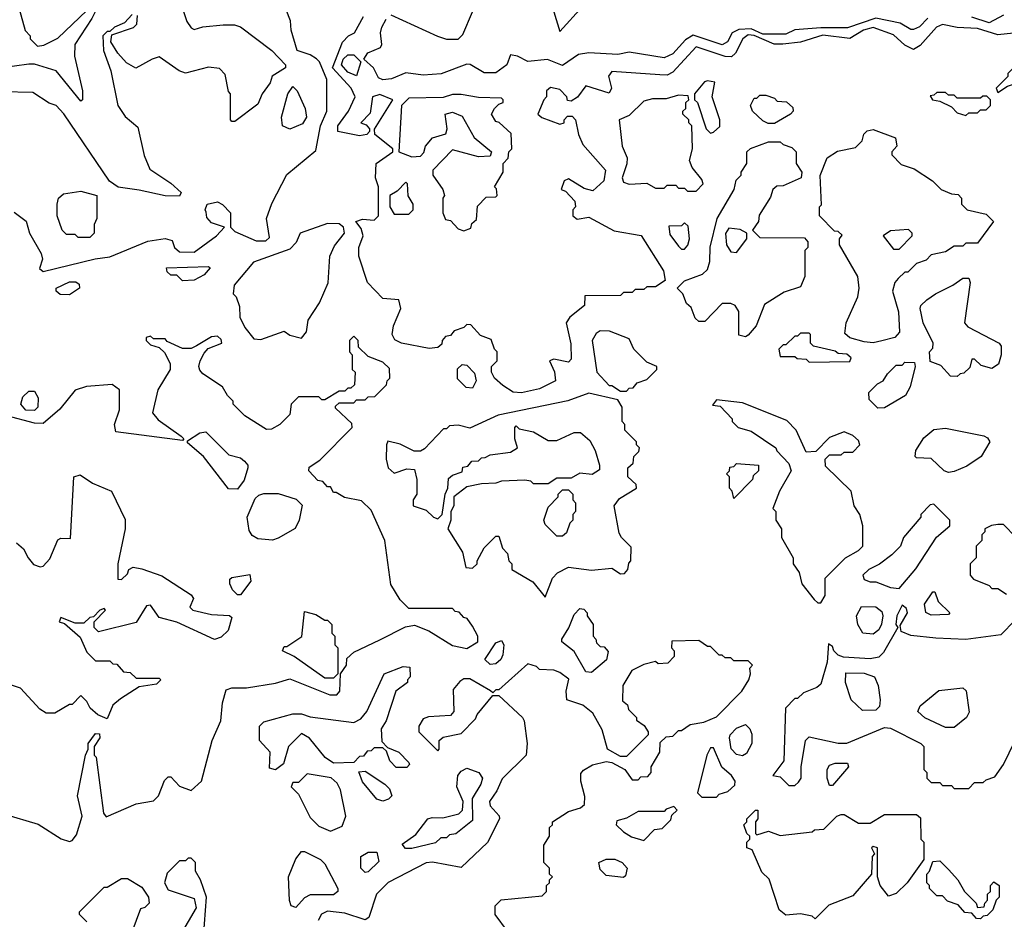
# Model space of a CAD drawing. Extents: x 2769579 to 2883812, y 684207 to 828660.
# Tile 129 of 256: x 2800924 to 2804318, y 730089 to 733191. Entities that reach past the tile are written whole.
import ezdxf

# ---------------------------------------------------------------- set-up
doc = ezdxf.new("R2010")
doc.units = 0

msp = doc.modelspace()

# ---------------------------------------------------------------- linework, layer by layer
at = {"layer": '0CON02XD'}
for points in [[(2800890, 733345), (2800943, 733153), (2800960, 733135), (2800960, 733125), (2800985, 733100), (2801007, 733103), (2801055, 733127.5), (2801155, 733222.5), (2801185, 733230), (2801187.5, 733225), (2801172.5, 733195), (2801113.3, 733105), (2801112.5, 733065), (2801140, 732945), (2801140, 732915), (2801135, 732910), (2801050, 733015), (2800975, 733037.5), (2800955, 733037.5), (2800855, 733023.3)], [(2800905, 732526.7), (2800946.1, 732496.1), (2800957.5, 732455), (2800997.5, 732385), (2801002.5, 732365), (2800992.5, 732332.5), (2801005, 732322.5), (2801183.6, 732366.4), (2801235, 732373.3), (2801365, 732426.7), (2801425, 732436.7), (2801449.3, 732429.3), (2801457.5, 732405), (2801475, 732390), (2801525, 732388.8), (2801602.5, 732445), (2801630, 732475), (2801585, 732490), (2801568.3, 732508.3), (2801566.7, 732526.7), (2801562.5, 732535), (2801570, 732555), (2801605, 732562.5), (2801623, 732553), (2801650, 732525), (2801650, 732475), (2801665, 732460), (2801738.3, 732428.3), (2801771.7, 732428.3), (2801785, 732440), (2801774, 732505), (2801792.9, 732557.1), (2801845, 732657.5), (2801945, 732740), (2801960, 732825), (2801982.5, 732875), (2801982.5, 732985), (2801957.5, 733045), (2801946.4, 733056.4), (2801925, 733070), (2801880, 733085), (2801860, 733155), (2801857, 733187), (2801842.5, 733225)], [(2801486.2, 733226.2), (2801500, 733185), (2801515, 733162.5), (2801525, 733157.5), (2801555, 733166.7), (2801625, 733173.3), (2801663.6, 733173.6), (2801685, 733166.2), (2801793.3, 733085), (2801840, 733035), (2801840, 733025), (2801793.6, 732996.4), (2801787, 732973), (2801760, 732935), (2801745, 732900), (2801665, 732840), (2801655, 732840), (2801650, 732845), (2801650, 732935), (2801643, 732943), (2801631.7, 733001.7), (2801613, 733023), (2801575, 733026.7), (2801495, 733006.7), (2801473.9, 733013.9), (2801405, 733062.5), (2801380, 733055), (2801323.6, 733023.6), (2801292.3, 733042.3), (2801262.5, 733075), (2801237.5, 733115), (2801241.7, 733138.3), (2801316.4, 733163.6), (2801327.5, 733175), (2801330, 733205)], [(2802765, 733217.5), (2802785, 733150), (2802865, 733237.5)], [(2801311.7, 733208.3), (2801285, 733180), (2801250, 733165), (2801235, 733150), (2801225, 733150), (2801210, 733135), (2801212.5, 733085), (2801237.5, 733015), (2801262.5, 732895), (2801287, 732857), (2801330.7, 732820.7), (2801353, 732723), (2801372.5, 732675), (2801445, 732627.5), (2801480, 732595), (2801475, 732582.5), (2801425, 732583.3), (2801335, 732603.3), (2801263.6, 732613.6), (2801233.6, 732633.6), (2801076.1, 732866.1), (2801050, 732895), (2801025, 732902.5), (2800969.3, 732939.3), (2800865, 732942.5)], [(2804415, 733151.2), (2804295, 733138.8), (2804225, 733160.8), (2804155, 733164), (2804105, 733174), (2804083.3, 733165), (2804027.7, 733102.3), (2804005, 733087.5), (2803975, 733103.3), (2803935, 733138.8), (2803865, 733163.8), (2803832.5, 733155), (2803785, 733126), (2803692.1, 733137.9), (2803615, 733113.8), (2803554.1, 733105.9), (2803523.9, 733106.1), (2803455, 733136.5), (2803435, 733138.6), (2803416.2, 733125), (2803391.2, 733075), (2803377.5, 733062.5), (2803355, 733064), (2803255, 733096.7), (2803175, 733010), (2803155, 733000), (2803130.7, 733000.7), (2802965, 733012.5), (2802953.8, 732996.2), (2802963.3, 732955), (2802955, 732937.5), (2802875, 732962.5), (2802846.4, 732923.6), (2802825, 732910), (2802811.7, 732911.7), (2802810, 732925), (2802785, 732950), (2802753, 732957), (2802740, 732945), (2802740, 732925), (2802730, 732915), (2802710, 732865), (2802723, 732853), (2802785, 732830), (2802800, 732835), (2802800, 732845), (2802811.7, 732858.3), (2802828.3, 732858.3), (2802840, 732845), (2802850, 732795), (2802865, 732760), (2802942.5, 732672.5), (2802936.7, 732635), (2802899.3, 732600.7), (2802868.8, 732608.8), (2802815, 732642.5), (2802800, 732635), (2802790, 732605), (2802805, 732600), (2802837.5, 732565), (2802840, 732545), (2802830, 732535), (2802830, 732515), (2802845, 732502.5), (2802885, 732510), (2802973, 732463), (2803066.1, 732446.1), (2803142.5, 732325), (2803148.3, 732291.7), (2803115, 732270), (2803085, 732270), (2803075, 732260), (2803045, 732260), (2803035, 732250), (2803005, 732250), (2802995, 732240), (2802871.7, 732238.3), (2802870, 732205), (2802820, 732165), (2802807.5, 732145), (2802823, 732073), (2802825, 732020), (2802815, 732010), (2802765, 732020), (2802750, 732015), (2802767, 731977), (2802770, 731945), (2802715, 731917.5), (2802653.6, 731903.6), (2802625, 731906.7), (2802589.3, 731929.3), (2802560, 731955), (2802550, 731975), (2802550, 731995), (2802570, 732015), (2802570, 732045), (2802560, 732055), (2802548.3, 732088.3), (2802511.7, 732101.7), (2802478.3, 732138.3), (2802465, 732140), (2802455, 732130), (2802421.7, 732118.3), (2802408.3, 732101.7), (2802391.7, 732098.3), (2802380, 732085), (2802378.3, 732071.7), (2802365, 732060), (2802335, 732057.5), (2802240, 732075), (2802217, 732087), (2802207.5, 732105), (2802212.5, 732135), (2802237.5, 732195), (2802230, 732225), (2802175, 732230), (2802122.5, 732285), (2802092.5, 732375), (2802092.5, 732405), (2802107.5, 732445), (2802100.7, 732470.7), (2802082.5, 732495), (2802105, 732502.5), (2802145, 732500), (2802160, 732515), (2802160, 732615), (2802150, 732645), (2802152.5, 732695), (2802210, 732735), (2802210, 732745), (2802147.5, 732795), (2802147, 732813), (2802210, 732915), (2802165, 732932.5), (2802140, 732925), (2802131.7, 732868.3), (2802100, 732835), (2802118.3, 732828.3), (2802130, 732815), (2802130, 732805), (2802120, 732795), (2802095, 732790), (2802020, 732805), (2802020, 732825), (2802057.5, 732875), (2802080, 732925), (2802066.7, 732955), (2802002.5, 733025), (2802036.4, 733113.6), (2802057.5, 733135), (2802077.5, 733145), (2802108.3, 733201.7)], [(2802175, 732983.8), (2802160.7, 732990.7), (2802143.3, 733025), (2802110, 733055), (2802123.9, 733076.1), (2802167.5, 733095), (2802172.5, 733105), (2802167.5, 733145), (2802172.5, 733165), (2802187, 733193)], [(2804054.3, 733195.7), (2804025, 733166.7), (2804005, 733156.7), (2803995, 733156.7), (2803958.8, 733178.8), (2803875, 733195.7), (2803777.3, 733162.7), (2803685, 733163.1), (2803595, 733155.8), (2803565, 733141.4), (2803485, 733140.5), (2803445, 733158.9), (2803402.5, 733157.5), (2803380, 733145), (2803363.3, 733115), (2803345, 733103.8), (2803245, 733137.5), (2803219.1, 733120.9), (2803175, 733073.3), (2803145, 733058.8), (2803025, 733078.8), (2802985, 733071.2), (2802885, 733076.2), (2802849.3, 733070.7), (2802795, 733032.5), (2802743, 733053), (2802675, 733046.7), (2802640, 733065), (2802615, 733070), (2802602.5, 733035), (2802565, 733007.5), (2802525, 733007.5), (2802476.7, 733036.7), (2802465, 733037.5), (2802376.4, 733003.6), (2802315, 733000), (2802255, 733007.5), (2802205, 732986.7), (2802175, 732983.8)], [(2802203, 733207), (2802363.6, 733133.6), (2802395, 733123.3), (2802435, 733123.3), (2802450.7, 733139.3), (2802485, 733217.5)], [(2804315, 733206.2), (2804265, 733180), (2804205, 733200)], [(2802085, 732997.5), (2802055, 733010), (2802032.5, 733035), (2802038.6, 733055), (2802055, 733070), (2802075, 733070), (2802100, 733045), (2802085, 732997.5)], [(2804295, 732940), (2804328.3, 732961.7), (2804370, 732975), (2804385, 732990), (2804405, 732990), (2804415, 732980), (2804425, 732980), (2804440, 732995), (2804428.3, 733028.3), (2804411.7, 733031.7), (2804408.3, 733048.3), (2804395, 733050), (2804385, 733060), (2804371.7, 733058.3), (2804360, 733045), (2804360, 733035), (2804330, 733005), (2804330, 732995), (2804290, 732955), (2804295, 732940)], [(2801855, 732813.3), (2801830, 732825), (2801826.2, 732855), (2801847.5, 732935), (2801865, 732960), (2801880, 732945), (2801907.5, 732885), (2801912.5, 732855), (2801898.3, 732831.7), (2801855, 732813.3)], [(2803305, 732800), (2803315, 732802.5), (2803337, 732823), (2803337.5, 732845), (2803310, 732925), (2803320, 732975), (2803295, 732980), (2803283.6, 732976.4), (2803250, 732935), (2803250, 732915), (2803260, 732905), (2803290, 732815), (2803305, 732800)], [(2802455, 732462.5), (2802478.3, 732471.7), (2802481.7, 732488.3), (2802498.3, 732501.7), (2802501.7, 732548.3), (2802531.7, 732578.3), (2802565, 732580), (2802570, 732585), (2802567.5, 732607.5), (2802560, 732615), (2802590, 732665), (2802590, 732695), (2802607, 732713), (2802610, 732735), (2802620, 732745), (2802618.3, 732798.3), (2802576.4, 732836.4), (2802565, 732840), (2802550, 732865), (2802560, 732885), (2802575, 732900), (2802590, 732905), (2802590, 732915), (2802585, 732920), (2802505, 732922.5), (2802445, 732932.5), (2802415, 732932.5), (2802383, 732923), (2802265, 732920), (2802240, 732895), (2802230, 732735), (2802275, 732717.5), (2802305, 732720), (2802317, 732733), (2802322.5, 732755), (2802347, 732783), (2802393, 732797), (2802397.5, 732815), (2802390, 732865), (2802415, 732872.5), (2802448.3, 732858.3), (2802490, 732785), (2802550, 732735), (2802545, 732720), (2802505, 732717.5), (2802415, 732742.5), (2802348.3, 732671.7), (2802347.5, 732655), (2802382.5, 732605), (2802387.5, 732585), (2802382.5, 732575), (2802382.5, 732525), (2802391.7, 732501.7), (2802408.3, 732498.3), (2802435, 732470), (2802455, 732462.5)], [(2803255, 732600), (2803280, 732625), (2803275, 732640), (2803241.7, 732681.7), (2803232.5, 732705), (2803242.5, 732745), (2803240, 732825), (2803230, 732835), (2803230, 732845), (2803210, 732865), (2803210, 732875), (2803220, 732885), (2803220, 732905), (2803230, 732915), (2803228.3, 732928.3), (2803195, 732930), (2803151.7, 732918.3), (2803105, 732917.5), (2803075, 732910), (2803025, 732860), (2802990, 732845), (2803000, 732755), (2803017.5, 732715), (2803016.4, 732693.6), (2803000, 732645), (2803005, 732630), (2803025, 732623.3), (2803085, 732627.5), (2803115, 732610), (2803145, 732610), (2803155, 732620), (2803185, 732620), (2803195, 732610), (2803215, 732610), (2803225, 732600), (2803255, 732600)], [(2803525, 732832.5), (2803503, 732833), (2803485, 732842.5), (2803450, 732875), (2803442.5, 732895), (2803455, 732920), (2803465, 732920), (2803475, 732930), (2803495, 732930), (2803525, 732920), (2803535, 732910), (2803567, 732907), (2803588.3, 732888.3), (2803590, 732875), (2803580, 732865), (2803525, 732832.5)], [(2804185, 732860), (2804195, 732870), (2804225, 732870), (2804235, 732880), (2804255, 732880), (2804270, 732895), (2804270, 732915), (2804257, 732927), (2804243, 732927), (2804235, 732920), (2804155, 732920), (2804145, 732930), (2804125, 732930), (2804115, 732940), (2804085, 732940), (2804075, 732930), (2804061.7, 732928.3), (2804070, 732915), (2804095, 732910), (2804135, 732890), (2804155, 732870), (2804185, 732860)], [(2803865, 732076.7), (2803835, 732080), (2803785, 732093.3), (2803768.3, 732108.3), (2803772.5, 732145), (2803812.5, 732235), (2803816.7, 732265), (2803812.5, 732305), (2803750, 732415), (2803750, 732435), (2803758.3, 732448.3), (2803745, 732460), (2803731.7, 732461.7), (2803680, 732515), (2803680, 732545), (2803687.5, 732552.5), (2803683, 732653), (2803707.5, 732715), (2803743, 732737), (2803805, 732750), (2803827, 732773), (2803833.6, 732796.4), (2803845, 732807.5), (2803865, 732812.5), (2803943, 732783), (2803947.5, 732755), (2803930, 732735), (2803930, 732725), (2803961.7, 732691.7), (2804007, 732677), (2804070, 732635), (2804100, 732605), (2804135, 732590), (2804158.3, 732588.3), (2804170, 732575), (2804170, 732555), (2804190, 732535), (2804255, 732520), (2804280, 732495), (2804225, 732420), (2804185, 732420), (2804175, 732410), (2804145, 732410), (2804115, 732390), (2804065, 732380), (2804048.3, 732361.7), (2804015, 732350), (2803985, 732320), (2803975, 732320), (2803951.7, 732298.3), (2803940, 732285), (2803932.5, 732255), (2803953, 732183), (2803956.4, 732113.6), (2803940, 732095), (2803895, 732083.3), (2803865, 732076.7)], [(2803425, 732097.5), (2803403, 732103), (2803402.5, 732185), (2803390, 732205), (2803375, 732212.5), (2803345, 732212.5), (2803285, 732150), (2803265, 732150), (2803251.7, 732161.7), (2803238.3, 732198.3), (2803221.7, 732211.7), (2803210, 732245), (2803190, 732265), (2803215, 732290), (2803276.7, 732313.3), (2803295, 732330), (2803303, 732357), (2803303.6, 732406.4), (2803327.5, 732505), (2803386.7, 732605), (2803393, 732637), (2803410, 732655), (2803410, 732665), (2803430, 732695), (2803430, 732735), (2803443, 732747), (2803505, 732770), (2803545, 732770), (2803555, 732760), (2803585, 732750), (2803600, 732735), (2803600, 732695), (2803620, 732665), (2803617.5, 732645), (2803555, 732617.5), (2803533, 732617), (2803520, 732605), (2803511.7, 732578.3), (2803473, 732517), (2803470, 732495), (2803450, 732465), (2803475, 732440), (2803628.3, 732438.3), (2803640, 732425), (2803640, 732405), (2803630, 732395), (2803630, 732305), (2803615, 732270), (2803558.3, 732251.7), (2803490.7, 732209.3), (2803462.5, 732135), (2803435, 732102.5), (2803425, 732097.5)], [(2802265, 732520), (2802280, 732535), (2802280, 732555), (2802263, 732583), (2802260, 732625), (2802255, 732630), (2802225, 732600), (2802200, 732585), (2802200, 732545), (2802215, 732520), (2802265, 732520)], [(2801165, 732440), (2801125, 732440), (2801115, 732450), (2801085, 732450), (2801070, 732465), (2801052.5, 732515), (2801052.5, 732555), (2801057.5, 732575), (2801075, 732590), (2801135, 732600), (2801190, 732585), (2801190, 732505), (2801180, 732485), (2801180, 732455), (2801165, 732440)], [(2801755, 732088), (2801835, 732116.7), (2801855, 732102.5), (2801895, 732092.5), (2801912.5, 732115), (2801917.5, 732155), (2801957.5, 732215), (2801987, 732283), (2801992.5, 732375), (2802009.3, 732410.7), (2802043.3, 732455), (2802040, 732475), (2802025, 732486.7), (2801985, 732487.5), (2801890, 732455), (2801877, 732423), (2801855, 732400), (2801730, 732355), (2801662.5, 732275), (2801660, 732245), (2801670, 732235), (2801681.7, 732201.7), (2801682.5, 732165), (2801699.3, 732129.3), (2801730.8, 732090.8), (2801755, 732088)], [(2803215, 732400), (2803226.7, 732413.3), (2803232.5, 732435), (2803228.3, 732478.3), (2803215, 732490), (2803205, 732480), (2803161.7, 732478.3), (2803165, 732450), (2803195, 732410), (2803205, 732400), (2803215, 732400)], [(2803395, 732387.5), (2803430, 732435), (2803430, 732455), (2803407, 732467), (2803368.3, 732471.7), (2803357, 732453), (2803360, 732415), (2803375, 732390), (2803395, 732387.5)], [(2803955, 732400), (2804000, 732445), (2804000, 732455), (2803987, 732467), (2803925, 732462.5), (2803900, 732445), (2803935, 732400), (2803955, 732400)], [(2801485, 732290), (2801465, 732310), (2801445, 732310), (2801431.7, 732321.7), (2801430, 732335), (2801575, 732340), (2801580, 732335), (2801559.3, 732310.7), (2801525, 732292.5), (2801485, 732290)], [(2801095, 732242.5), (2801063, 732243), (2801050, 732255), (2801050, 732265), (2801095, 732286.7), (2801117, 732287), (2801128.3, 732278.3), (2801130, 732265), (2801095, 732242.5)], [(2804155, 731960), (2804131.7, 731961.7), (2804098.3, 731998.3), (2804061.7, 732011.7), (2804060, 732045), (2804071.7, 732058.3), (2804072.5, 732075), (2804037.5, 732145), (2804027.5, 732195), (2804030, 732205), (2804050, 732225), (2804080, 732245), (2804140, 732275), (2804175, 732300), (2804195, 732300), (2804200, 732285), (2804180, 732145), (2804191.7, 732131.7), (2804300, 732075), (2804306.7, 732065), (2804306.7, 732035), (2804297, 732003), (2804275, 731987.5), (2804238.3, 731998.3), (2804215, 732020), (2804205, 732020), (2804198.3, 731991.7), (2804178.3, 731971.7), (2804165, 731970), (2804155, 731960)], [(2800871.7, 730451.7), (2800987, 730417), (2801066.4, 730366.4), (2801095, 730357.5), (2801105, 730360), (2801119.5, 730380.5), (2801138.8, 730445), (2801122.5, 730515), (2801150, 730655), (2801160, 730675), (2801160, 730695), (2801185, 730730), (2801198.3, 730728.3), (2801200, 730715), (2801180, 730685), (2801180, 730655), (2801187.5, 730647.5), (2801212.5, 730455), (2801221.7, 730441.7), (2801325, 730487.5), (2801385, 730497.5), (2801402.5, 730515), (2801423, 730567), (2801435, 730580), (2801445, 730580), (2801475, 730547.5), (2801515, 730533.3), (2801550, 730565), (2801587.5, 730705), (2801617, 730773), (2801622.5, 730835), (2801635, 730880), (2801655, 730887.5), (2801705, 730887.5), (2801805, 730902.5), (2801855, 730917.5), (2801993, 730863), (2802017, 730863), (2802027.5, 730875), (2802030, 730935), (2802050, 730965), (2802051.7, 730988.3), (2802075, 731010), (2802165, 731052.5), (2802253, 731097), (2802285, 731102.5), (2802333.6, 731083.6), (2802415, 731032.5), (2802465, 731022.5), (2802502.5, 731045), (2802502.5, 731065), (2802485, 731100), (2802466.4, 731126.4), (2802455, 731130), (2802438.3, 731148.3), (2802425, 731150), (2802415, 731160), (2802265, 731160), (2802235, 731190), (2802203, 731243), (2802182.5, 731395), (2802135, 731500), (2802101.7, 731531.7), (2802043, 731543), (2802015, 731560), (2802005, 731560), (2801995, 731580), (2801985, 731580), (2801968.3, 731598.3), (2801951.7, 731601.7), (2801920, 731635), (2801921.7, 731648.3), (2801958.3, 731671.7), (2802070, 731785), (2802068.3, 731798.3), (2802011.7, 731851.7), (2802011.7, 731858.3), (2802025, 731870), (2802075, 731870), (2802085, 731880), (2802115, 731880), (2802125, 731890), (2802148.3, 731891.7), (2802188.3, 731931.7), (2802190, 731945), (2802200, 731955), (2802198.3, 731988.3), (2802175, 732010), (2802125, 732030), (2802091.7, 732061.7), (2802090, 732085), (2802075, 732100), (2802060, 732085), (2802060, 732045), (2802070, 732035), (2802070, 731985), (2802080, 731975), (2802078.3, 731931.7), (2802065, 731920), (2802055, 731920), (2802045, 731910), (2802025, 731910), (2801975, 731880), (2801965, 731880), (2801955, 731890), (2801885, 731890), (2801860, 731865), (2801855, 731830), (2801820, 731795), (2801791.7, 731778.3), (2801775, 731777.5), (2801700, 731825), (2801660, 731865), (2801660, 731875), (2801640, 731895), (2801622.5, 731925), (2801555, 731970), (2801545, 731982.5), (2801541.2, 731995), (2801545.9, 732014.1), (2801559.3, 732040.7), (2801573.3, 732056.7), (2801620, 732075), (2801618.3, 732088.3), (2801605, 732100), (2801585, 732097.5), (2801533.3, 732066.7), (2801515, 732057.5), (2801485, 732057.5), (2801431.7, 732081.7), (2801425, 732090), (2801385, 732090), (2801375, 732100), (2801360, 732095), (2801360, 732085), (2801375, 732070), (2801405, 732060), (2801423, 732043), (2801442.5, 732005), (2801442.5, 731985), (2801400, 731915), (2801381.2, 731835), (2801401.2, 731811.2), (2801480, 731755), (2801490, 731745), (2801485, 731740), (2801255, 731770), (2801250, 731795), (2801267.5, 731845), (2801267.5, 731915), (2801243, 731933), (2801154.1, 731925.9), (2801115, 731913.8), (2801061.7, 731848.3), (2801005, 731798.8), (2800975, 731799.2), (2800880, 731825)], [(2803015, 731910), (2803025, 731920), (2803038.3, 731921.7), (2803051.7, 731938.3), (2803085, 731950), (2803120, 731985), (2803120, 731995), (2803085, 732010), (2803040, 732055), (2803025, 732090), (2802957, 732117), (2802925, 732117.5), (2802910.7, 732109.3), (2802897.5, 732085), (2802912.5, 731975), (2802955, 731930), (2802965, 731930), (2802995, 731910), (2803015, 731910)], [(2803645, 732010), (2803785, 732012.5), (2803790, 732025), (2803775, 732037.5), (2803745, 732040), (2803735, 732047.5), (2803660, 732065), (2803650, 732075), (2803650, 732105), (2803645, 732110), (2803615, 732110), (2803605, 732100), (2803595, 732100), (2803565, 732070), (2803555, 732070), (2803540, 732055), (2803545, 732030), (2803595, 732030), (2803603, 732023), (2803635, 732020), (2803645, 732010)], [(2802485, 731920), (2802463, 731923), (2802433, 731953), (2802433, 731987), (2802448.3, 732001.7), (2802465, 732000), (2802491.7, 731971.7), (2802497.5, 731945), (2802485, 731920)], [(2803881.7, 731851.7), (2803851.7, 731881.7), (2803850, 731905), (2803880, 731935), (2803900, 731945), (2803915, 731970), (2803945, 732000), (2803965, 732000), (2803975, 732010), (2804008.3, 732008.3), (2804010, 731995), (2803992.5, 731925), (2803977.5, 731895), (2803905, 731852.5), (2803881.7, 731851.7)], [(2800975, 731843.3), (2800945, 731844), (2800927.5, 731865), (2800935, 731890), (2800955, 731910), (2800975, 731910), (2800987, 731887), (2800986.7, 731855), (2800975, 731843.3)], [(2802735, 731200), (2802760, 731265), (2802777, 731283), (2802815, 731302.5), (2802895, 731292.5), (2802965, 731300), (2802995, 731280), (2803008.3, 731281.7), (2803020, 731295), (2803023, 731317), (2803030, 731325), (2803031.7, 731371.7), (2802997.5, 731405), (2802990.5, 731420.5), (2802973.3, 731515), (2802990.7, 731539.3), (2803050, 731575), (2803048.3, 731588.3), (2803020, 731615), (2803020, 731645), (2803038.3, 731661.7), (2803040, 731685), (2803058.3, 731701.7), (2803060, 731715), (2803050, 731725), (2803050, 731735), (2803010, 731775), (2803010, 731795), (2803000, 731805), (2803000, 731855), (2802985, 731880), (2802885, 731902.5), (2802813, 731877), (2802573, 731827), (2802475, 731782.5), (2802435, 731792.5), (2802405, 731790), (2802395, 731780), (2802385, 731780), (2802319.3, 731710.7), (2802305, 731702.5), (2802283, 731703), (2802235, 731727.5), (2802193, 731737), (2802187.5, 731725), (2802186.7, 731675), (2802193.8, 731645), (2802215, 731626.7), (2802258.3, 731641.7), (2802285, 731640), (2802292.5, 731605), (2802292.5, 731555), (2802280, 731535), (2802280, 731515), (2802325, 731500), (2802350, 731475), (2802365, 731470), (2802380, 731485), (2802390, 731555), (2802400, 731575), (2802401.7, 731608.3), (2802415, 731620), (2802448.3, 731631.7), (2802451.7, 731648.3), (2802468.3, 731651.7), (2802481.7, 731668.3), (2802505, 731670), (2802515, 731680), (2802528.3, 731681.7), (2802545, 731690), (2802615, 731700), (2802640, 731715), (2802630, 731745), (2802630, 731785), (2802635, 731790), (2802645, 731780), (2802695, 731770), (2802745, 731740), (2802775, 731740), (2802835, 731767.5), (2802857, 731767), (2802889.3, 731739.3), (2802907.5, 731705), (2802922.5, 731655), (2802921.7, 731638.3), (2802897, 731623), (2802855, 731627.5), (2802825, 731610), (2802775, 731610), (2802745, 731590), (2802695, 731590), (2802685, 731600), (2802665, 731602.5), (2802585, 731600), (2802565, 731592.5), (2802515, 731590), (2802465, 731580), (2802420, 731545), (2802420, 731515), (2802410, 731495), (2802410, 731465), (2802400, 731435), (2802450, 731355), (2802461.7, 731301.7), (2802485, 731300), (2802500, 731315), (2802500, 731325), (2802525, 731370), (2802565, 731410), (2802575, 731410), (2802588.3, 731368.3), (2802605, 731350), (2802610, 731325), (2802620, 731315), (2802620, 731295), (2802693, 731253), (2802735, 731200)], [(2803685, 731180), (2803700, 731205), (2803700, 731265), (2803770, 731335), (2803815, 731360), (2803830, 731375), (2803830, 731445), (2803820, 731485), (2803800, 731515), (2803790, 731565), (2803701.7, 731651.7), (2803700, 731675), (2803715, 731690), (2803755, 731690), (2803765, 731700), (2803795, 731700), (2803820, 731725), (2803815, 731740), (2803795, 731757.5), (2803765, 731770), (2803715, 731750), (2803668.3, 731701.7), (2803635, 731700), (2803600, 731775), (2803568.3, 731808.3), (2803415, 731870), (2803325, 731880), (2803311.7, 731861.7), (2803338.3, 731858.3), (2803380, 731815), (2803380, 731805), (2803400, 731785), (2803445, 731772.5), (2803530, 731715), (2803533.6, 731703.6), (2803575, 731660), (2803582.5, 731635), (2803542.5, 731565), (2803520, 731505), (2803530, 731495), (2803530, 731465), (2803550, 731435), (2803550, 731405), (2803590, 731335), (2803590, 731315), (2803610, 731285), (2803620, 731245), (2803661.7, 731191.7), (2803675, 731180), (2803685, 731180)], [(2801675, 731572.5), (2801643.6, 731573.6), (2801557.5, 731685), (2801501.7, 731731.7), (2801501.7, 731738.3), (2801545, 731766.7), (2801565, 731770), (2801645, 731690), (2801685, 731680), (2801698.3, 731668.3), (2801710, 731655), (2801710, 731645), (2801697, 731603), (2801675, 731572.5)], [(2804125, 731630), (2804110, 731635), (2804065, 731677.5), (2804015, 731680), (2804010, 731685), (2804012.5, 731705), (2804040.5, 731749.5), (2804075, 731777.5), (2804115, 731782.5), (2804246.4, 731756.4), (2804259.3, 731749.3), (2804267.5, 731735), (2804237.5, 731685), (2804188.3, 731651.7), (2804145, 731633.3), (2804125, 731630)], [(2803385, 731540), (2803380, 731565), (2803370, 731575), (2803370, 731615), (2803360, 731625), (2803370, 731635), (2803371.7, 731648.3), (2803385, 731650), (2803395, 731660), (2803470, 731655), (2803470, 731635), (2803451.7, 731618.3), (2803450, 731605), (2803385, 731540)], [(2800913, 731387), (2800936.4, 731366.4), (2800952.5, 731335), (2800971.7, 731311.7), (2800993.9, 731303.9), (2801005, 731306.7), (2801027.7, 731332.3), (2801055, 731397.5), (2801065, 731402.5), (2801098.3, 731401.7), (2801110, 731615), (2801131.7, 731621.7), (2801175, 731592.5), (2801240, 731565), (2801287, 731467), (2801287.5, 731435), (2801262.5, 731315), (2801261.7, 731261.7), (2801275, 731260), (2801295, 731280), (2801300, 731295), (2801315, 731302.5), (2801345, 731297.5), (2801413.6, 731273.6), (2801515, 731207.5), (2801522.5, 731195), (2801510, 731165), (2801520, 731155), (2801585, 731140), (2801646.4, 731136.4), (2801655, 731130), (2801642.5, 731085), (2801618.3, 731061.7), (2801595, 731053.3), (2801465, 731113.3), (2801405, 731130), (2801375, 731172.5), (2801360.7, 731169.3), (2801325, 731112.5), (2801195, 731080), (2801180, 731095), (2801180, 731115), (2801220, 731155), (2801215, 731160), (2801200, 731155), (2801178.3, 731131.7), (2801165, 731130), (2801145, 731110), (2801115, 731110), (2801065, 731130), (2801060, 731115), (2801078.3, 731108.3), (2801131.7, 731061.7), (2801155, 731010), (2801185, 730980)], [(2801795, 731396.2), (2801745, 731401.2), (2801725, 731412.5), (2801715, 731430), (2801707.5, 731475), (2801735, 731540), (2801748.3, 731551.7), (2801765, 731557.5), (2801815, 731557.5), (2801877, 731537), (2801897, 731517), (2801887.5, 731465), (2801873.6, 731436.4), (2801815, 731403.3), (2801795, 731396.2)], [(2802795, 731410), (2802775, 731410), (2802735, 731450), (2802730, 731465), (2802745, 731510), (2802780, 731545), (2802780, 731555), (2802795, 731570), (2802815, 731570), (2802830, 731555), (2802830, 731535), (2802840, 731525), (2802840, 731495), (2802830, 731485), (2802830, 731465), (2802820, 731455), (2802808.3, 731421.7), (2802795, 731410)], [(2803955, 731230), (2804013, 731297), (2804083.6, 731406.4), (2804130, 731445), (2804130, 731465), (2804075, 731520), (2804061.7, 731518.3), (2804030, 731485), (2804030, 731475), (2803970, 731405), (2803960, 731375), (2803930, 731345), (2803887, 731313), (2803850, 731295), (2803830, 731275), (2803835, 731260), (2803855, 731252.5), (2803875, 731252.5), (2803925, 731232.5), (2803955, 731230)], [(2804357, 731407), (2804315, 731450), (2804295, 731450), (2804273, 731447), (2804250, 731435), (2804250, 731425), (2804240, 731415), (2804240, 731395), (2804220, 731375), (2804220, 731335), (2804200, 731315), (2804200, 731275), (2804211.7, 731261.7), (2804265, 731240), (2804275, 731230), (2804295, 731230), (2804325, 731210)], [(2801685, 731207.5), (2801675, 731207.5), (2801657.5, 731225), (2801647.5, 731245), (2801648.3, 731261.7), (2801655, 731267.5), (2801717.5, 731277.5), (2801720, 731255), (2801685, 731207.5)], [(2804065, 731137.5), (2804047, 731147), (2804042.5, 731175), (2804071.7, 731218.3), (2804078.3, 731218.3), (2804090, 731185), (2804130, 731145), (2804125, 731140), (2804065, 731137.5)], [(2802005, 730920), (2801975, 730920), (2801870, 730995), (2801830, 731015), (2801835, 731030), (2801845, 731030), (2801896.2, 731063.8), (2801905, 731150), (2801945, 731140), (2801975, 731120), (2801985, 731120), (2802000, 731105), (2802000, 731075), (2802010, 731065), (2802010, 731035), (2802020, 731025), (2802020, 730935), (2802005, 730920)], [(2802895, 730940), (2802875, 730942.5), (2802835, 731012.5), (2802792.5, 731045), (2802792.5, 731055), (2802816.7, 731093.3), (2802835, 731140), (2802855, 731160), (2802868.3, 731158.3), (2802880, 731145), (2802880, 731135), (2802900, 731105), (2802900, 731065), (2802910, 731055), (2802911.7, 731041.7), (2802925, 731030), (2802938.3, 731028.3), (2802951.7, 731011.7), (2802946.4, 730983.6), (2802895, 730940)], [(2804355, 731120), (2804305, 731070), (2804185, 731053.3), (2804081.7, 731058.3), (2803995, 731067.5), (2803961.7, 731081.7), (2803958.3, 731101.7), (2803983.3, 731145), (2803980.7, 731160.7), (2803965, 731172.5), (2803947.5, 731135), (2803943.3, 731105), (2803950, 731095), (2803900.7, 731009.3), (2803885, 730992.5), (2803855, 730986.7), (2803763, 730993), (2803745, 731000), (2803730, 731015), (2803725, 731030), (2803711.7, 731038.3), (2803707.5, 730975), (2803685, 730900), (2803671.7, 730888.3), (2803625, 730870), (2803605, 730850), (2803595, 730850), (2803563, 730817), (2803557.5, 730635), (2803520, 730585), (2803545, 730580), (2803575, 730550), (2803595, 730550), (2803608.3, 730561.7), (2803617.5, 730575), (2803617.5, 730615), (2803632.5, 730705), (2803645, 730717.5), (2803745, 730696.7), (2803775, 730696.7), (2803905, 730750), (2803925, 730747.5), (2804030, 730695), (2804040, 730685), (2804040, 730605), (2804050, 730595), (2804050, 730575), (2804065, 730560), (2804095, 730560), (2804105, 730550), (2804135, 730550), (2804145, 730540), (2804195, 730540)], [(2803865, 731072.5), (2803830, 731075), (2803812.5, 731105), (2803807.5, 731135), (2803825, 731167.5), (2803875, 731166.7), (2803895, 731150), (2803898.8, 731135), (2803893.9, 731106.1), (2803885, 731087.5), (2803865, 731072.5)], [(2802605, 730047.5), (2802562.5, 730105), (2802562.5, 730135), (2802583.6, 730156.4), (2802725, 730170), (2802740, 730185), (2802740, 730205), (2802750, 730215), (2802750, 730225), (2802760, 730235), (2802750, 730245), (2802750, 730265), (2802730, 730285), (2802730, 730345), (2802750, 730375), (2802750, 730405), (2802760, 730415), (2802760, 730425), (2802815, 730460), (2802857, 730473), (2802870, 730485), (2802871.7, 730511.7), (2802857.5, 730565), (2802858.3, 730591.7), (2802867, 730603), (2802898.3, 730621.7), (2802945, 730632.5), (2802965, 730630), (2803010, 730605), (2803035, 730570), (2803055, 730570), (2803065, 730580), (2803088.3, 730581.7), (2803100, 730595), (2803100, 730615), (2803130, 730665), (2803131.7, 730698.3), (2803151.7, 730718.3), (2803175, 730720), (2803195, 730740), (2803205, 730740), (2803235, 730760), (2803281.7, 730768.3), (2803325, 730787.5), (2803412.5, 730875), (2803436.7, 730915), (2803442.5, 730935), (2803440, 730955), (2803450, 730965), (2803435, 730980), (2803385, 730980), (2803375, 730990), (2803355, 730990), (2803345, 731000), (2803335, 731000), (2803305, 731030), (2803295, 731030), (2803265, 731050), (2803171.7, 731048.3), (2803170, 731025), (2803180, 731015), (2803180, 730995), (2803158.3, 730971.7), (2803125, 730970), (2803115, 730977.5), (2803075, 730967.5), (2803033.6, 730946.4), (2803002.5, 730895), (2803001.7, 730841.7), (2803018.3, 730828.3), (2803021.7, 730811.7), (2803050, 730785), (2803050, 730775), (2803076.7, 730756.7), (2803090, 730735), (2803090, 730725), (2803015, 730650), (2802995, 730650), (2802950, 730675), (2802931.7, 730741.7), (2802899.3, 730799.3), (2802865, 730827.5), (2802810, 730845), (2802807.5, 730875), (2802817, 730917), (2802785, 730940), (2802765, 730947.5), (2802715, 730950), (2802705, 730960), (2802675, 730970), (2802575, 730880), (2802565, 730880), (2802555, 730870), (2802547, 730877), (2802475, 730917.5), (2802455, 730917.5), (2802440.7, 730909.3), (2802418.3, 730881.7), (2802420, 730805), (2802408.3, 730791.7), (2802333, 730787), (2802315, 730780), (2802300, 730755), (2802300, 730735), (2802365, 730670), (2802370, 730675), (2802370, 730705), (2802383, 730717), (2802445, 730730), (2802495, 730780), (2802500, 730795), (2802555, 730860), (2802575, 730860), (2802656.7, 730785), (2802663, 730773), (2802672.5, 730695), (2802670, 730655), (2802587, 730573), (2802568.3, 730531.7), (2802542.5, 730495), (2802545, 730480), (2802576.1, 730446.1), (2802577.5, 730435), (2802536.1, 730353.9), (2802445, 730267.5), (2802346.1, 730286.1), (2802325, 730283.3), (2802193.9, 730216.1), (2802153.3, 730175), (2802127.5, 730095), (2802115, 730087.5), (2802045, 730110), (2801985, 730116.7), (2801963.6, 730106.4), (2801952.5, 730085)], [(2802545, 730967.5), (2802527.5, 730985), (2802565, 731042.5), (2802585, 731050), (2802592.5, 731035), (2802589.3, 731000.7), (2802582.5, 730985), (2802565, 730970), (2802545, 730967.5)], [(2801185, 730980), (2801235, 730980), (2801245, 730970), (2801258.3, 730968.3), (2801281.7, 730941.7), (2801305, 730940), (2801325, 730920), (2801405, 730920), (2801410, 730915), (2801395, 730900), (2801335, 730890), (2801271.2, 730848.8), (2801245, 730826.7), (2801225, 730780), (2801193.3, 730793.3), (2801167, 730817), (2801155, 730840), (2801135, 730860), (2801105, 730830), (2801095, 730830), (2801045, 730800), (2801015, 730800), (2800993.6, 730813.6), (2800926.1, 730886.1), (2800875, 730903.3)], [(2801805, 730603.8), (2801785, 730610), (2801787.5, 730665), (2801750, 730705), (2801750, 730755), (2801765, 730770), (2801865, 730797.5), (2801895, 730797.5), (2801925, 730787.5), (2802075, 730767.5), (2802100, 730780), (2802120, 730805), (2802180, 730935), (2802245, 730960), (2802268.3, 730958.3), (2802270, 730925), (2802260, 730915), (2802260, 730905), (2802220, 730875), (2802187, 730773), (2802170, 730745), (2802171.7, 730701.7), (2802191.7, 730681.7), (2802230, 730665), (2802265, 730630), (2802267.5, 730622.5), (2802258.3, 730611.7), (2802221.7, 730611.7), (2802200, 730635), (2802188.3, 730668.3), (2802175, 730680), (2802145, 730680), (2802135, 730670), (2802121.7, 730668.3), (2802108.3, 730651.7), (2802095, 730650), (2802075, 730630), (2802005, 730627.5), (2801977, 730647), (2801923, 730713), (2801895, 730730), (2801850, 730685), (2801832.5, 730625), (2801805, 730603.8)], [(2803828.3, 730808.3), (2803790, 730845), (2803770, 730905), (2803771.7, 730938.3), (2803835, 730937.5), (2803870, 730925), (2803882.5, 730895), (2803890, 730845), (2803887, 730823), (2803875, 730810), (2803828.3, 730808.3)], [(2804145, 730750), (2804115, 730750), (2804043.9, 730783.9), (2804020, 730805), (2804027.5, 730825), (2804091.7, 730878.3), (2804175, 730887.5), (2804186.4, 730876.4), (2804196.4, 730803.6), (2804187.5, 730785), (2804145, 730750)], [(2803415, 730652.5), (2803395, 730657.5), (2803376.4, 730676.4), (2803370, 730715), (2803372.5, 730725), (2803395, 730747.5), (2803425, 730760), (2803440, 730745), (2803447, 730727), (2803447.5, 730695), (2803429.3, 730660.7), (2803415, 730652.5)], [(2804195, 730540), (2804215, 730560), (2804245, 730560), (2804255, 730570), (2804285, 730580), (2804315, 730622.5), (2804373.9, 730746.1)], [(2803325, 730510), (2803335, 730520), (2803365, 730530), (2803388.3, 730551.7), (2803390, 730565), (2803377.5, 730585), (2803343.9, 730613.9), (2803315, 730680), (2803305, 730680), (2803292.5, 730655), (2803260, 730525), (2803275, 730510), (2803325, 730510)], [(2802275, 730332.5), (2802253, 730333), (2802241.7, 730348.3), (2802289.3, 730380.7), (2802330, 730435), (2802345, 730440), (2802381.7, 730438.3), (2802437, 730453), (2802450, 730465), (2802452.5, 730495), (2802430, 730545), (2802434, 730585), (2802445, 730600), (2802465, 730610), (2802506.7, 730595), (2802518.8, 730575), (2802513.3, 730555), (2802483.3, 730505), (2802485, 730430), (2802427, 730383), (2802405, 730380), (2802395, 730370), (2802375, 730370), (2802357, 730353), (2802275, 730332.5)], [(2803725, 730550), (2803715, 730550), (2803707.5, 730575), (2803707.5, 730605), (2803715, 730620), (2803735, 730626.7), (2803777.5, 730627.5), (2803780, 730615), (2803725, 730550)], [(2801995, 730392.5), (2802035, 730410), (2802047.5, 730445), (2802030, 730535), (2802018.3, 730558.3), (2801997, 730577), (2801915, 730590), (2801885, 730560), (2801865, 730560), (2801860, 730545), (2801885, 730520), (2801925, 730440), (2801955, 730410), (2801995, 730392.5)], [(2802175, 730496.2), (2802155, 730503.3), (2802105, 730562.5), (2802092.5, 730597.5), (2802115, 730600), (2802182.5, 730555), (2802198.3, 730538.3), (2802206.7, 730515), (2802195, 730503.3), (2802175, 730496.2)], [(2803075, 730360), (2803111.7, 730398.3), (2803138.3, 730401.7), (2803168.3, 730431.7), (2803171.7, 730448.3), (2803190, 730465), (2803178.3, 730478.3), (2803151.7, 730468.3), (2803145, 730460), (2803055, 730460), (2803015, 730437.5), (2802981.7, 730428.3), (2802980, 730415), (2803005, 730390), (2803033, 730373), (2803075, 730360)], [(2803665, 730090), (2803655, 730100), (2803615, 730107.5), (2803565, 730102.5), (2803541.7, 730121.7), (2803507, 730227), (2803481.7, 730251.7), (2803448.3, 730328.3), (2803430, 730335), (2803430, 730355), (2803440, 730365), (2803440, 730375), (2803430, 730385), (2803420, 730415), (2803430, 730425), (2803430, 730435), (2803460, 730465), (2803467.5, 730465), (2803467.5, 730435), (2803460, 730425), (2803460, 730385), (2803465, 730380), (2803505, 730392.5), (2803545, 730377.5), (2803655, 730390), (2803663, 730397), (2803695, 730400), (2803740, 730445), (2803755, 730450), (2803765, 730450), (2803815, 730420), (2803855, 730420), (2803905, 730450), (2804015, 730450), (2804028.3, 730438.3), (2804030, 730365), (2804040, 730355), (2804040, 730295), (2803982.5, 730215), (2803945, 730177.5), (2803918.3, 730168.3), (2803890, 730205), (2803880, 730235), (2803880, 730335), (2803865, 730340), (2803860, 730335), (2803870, 730315), (2803862.5, 730305), (2803860, 730245), (2803795, 730170), (2803713, 730137), (2803665, 730090)], [(2801875, 730130), (2801860, 730135), (2801853.9, 730153.9), (2801850, 730235), (2801875, 730297.5), (2801895, 730322.5), (2801905, 730322.5), (2801960, 730295), (2801975, 730280), (2802020, 730195), (2802020, 730185), (2802005, 730173.3), (2801925, 730173.3), (2801905, 730162.5), (2801875, 730130)], [(2802115, 730250), (2802100, 730265), (2802100, 730305), (2802125, 730320), (2802155, 730320), (2802161.7, 730288.3), (2802125, 730252.5), (2802115, 730250)], [(2801550, 729935), (2801567.5, 730165), (2801547.5, 730225), (2801530, 730255), (2801530, 730285), (2801515, 730300), (2801505, 730300), (2801495, 730290), (2801475, 730290), (2801461.7, 730278.3), (2801431.7, 730248.3), (2801422.5, 730215), (2801435, 730190), (2801525, 730160), (2801531.7, 730128.3), (2801476.4, 730033.6)], [(2803005, 730232.5), (2802945, 730240), (2802925, 730260), (2802920, 730285), (2802945, 730296.7), (2802975, 730296.7), (2803000, 730285), (2803017.5, 730265), (2803011.7, 730238.3), (2803005, 730232.5)], [(2804235, 730090), (2804221.7, 730091.7), (2804205, 730110), (2804181.7, 730111.7), (2804158.3, 730138.3), (2804121.7, 730151.7), (2804105, 730170), (2804085, 730170), (2804060, 730195), (2804060, 730205), (2804050, 730215), (2804050, 730245), (2804060, 730255), (2804071.7, 730288.3), (2804095, 730290), (2804125, 730260), (2804157.5, 730225), (2804180, 730185), (2804220, 730145), (2804225, 730130), (2804248.3, 730131.7), (2804250, 730145), (2804260, 730155), (2804260, 730175), (2804270, 730185), (2804270, 730205), (2804281.7, 730218.3), (2804300, 730205), (2804300, 730165), (2804290, 730155), (2804278.3, 730121.7), (2804258.3, 730101.7), (2804245, 730100), (2804235, 730090)], [(2801155, 730080), (2801130, 730105), (2801130, 730115), (2801215, 730200), (2801225, 730200), (2801275, 730230), (2801295, 730230), (2801345, 730200), (2801367.5, 730165), (2801370, 730145), (2801355, 730130), (2801340, 730125), (2801310, 730045)]]:
    msp.add_lwpolyline(points, dxfattribs=at)

doc.saveas('drawing.dxf')
